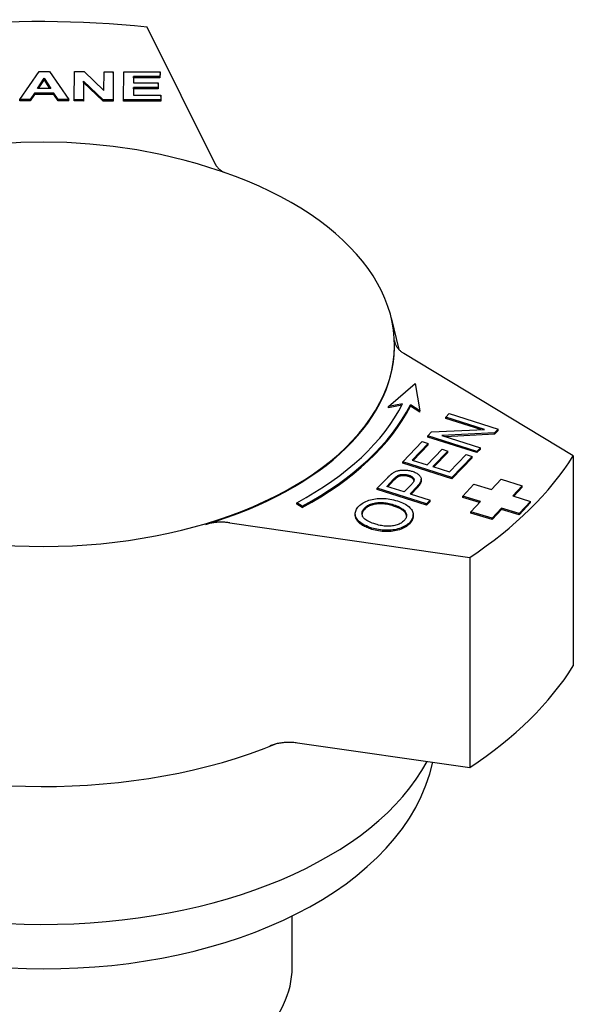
# Model space of a CAD drawing. Header units: millimetres. Extents: x -47 to 3549, y 20 to 432.
# Tile 25 of 25: x 366 to 400, y 254 to 316. Entities that reach past the tile are written whole.
import ezdxf

# ---------------------------------------------------------------- set-up
doc = ezdxf.new("R2010")
doc.units = ezdxf.units.MM
doc.layers.add('DETAIL', color=2, linetype='Continuous')

msp = doc.modelspace()

# ---------------------------------------------------------------- linework, layer by layer
at = {"layer": 'DETAIL'}
for p, q in [((378.08, 306.766), (373.854, 315.28)), ((365.903, 310.775), (367.105, 312.521)), ((367.002, 311.465), (367.422, 312.112)), ((367.422, 312.03), (367.055, 311.465)), ((367.105, 312.521), (367.76, 312.519)), ((367.422, 312.112), (367.837, 311.463)), ((367.422, 312.03), (367.422, 312.112)), ((367.784, 311.463), (367.422, 312.03)), ((367.76, 312.519), (368.963, 310.766)), ((369.297, 310.765), (369.313, 312.514)), ((369.313, 312.514), (369.911, 312.513)), ((369.911, 312.513), (371.153, 311.335)), ((371.153, 311.335), (371.164, 312.509)), ((371.164, 312.509), (371.733, 312.507)), ((371.733, 312.507), (371.717, 310.758)), ((371.733, 312.425), (371.717, 310.676)), ((371.733, 312.425), (371.733, 312.507)), ((372.371, 310.756), (372.386, 312.505)), ((372.386, 312.505), (374.648, 312.498)), ((373, 312.207), (372.996, 311.819)), ((373, 312.125), (372.997, 311.819)), ((374.646, 312.202), (373, 312.207)), ((373, 312.125), (373, 312.207)), ((374.646, 312.121), (373, 312.125)), ((374.648, 312.498), (374.646, 312.202)), ((374.648, 312.417), (374.646, 312.121)), ((374.646, 312.121), (374.646, 312.202)), ((374.648, 312.417), (374.648, 312.498)), ((367.837, 311.463), (367.002, 311.465)), ((369.877, 311.911), (369.867, 310.763)), ((369.877, 311.829), (369.867, 310.681)), ((371.101, 310.76), (369.877, 311.911)), ((369.877, 311.829), (369.877, 311.911)), ((371.101, 310.678), (369.877, 311.829)), ((372.994, 311.523), (372.989, 311.05)), ((372.994, 311.441), (372.99, 311.05)), ((374.526, 311.519), (372.994, 311.523)), ((372.994, 311.441), (372.994, 311.523)), ((374.526, 311.437), (372.994, 311.441)), ((372.996, 311.819), (374.528, 311.815)), ((374.528, 311.815), (374.526, 311.519)), ((374.528, 311.733), (374.526, 311.437)), ((374.526, 311.437), (374.526, 311.519)), ((374.528, 311.733), (374.528, 311.815)), ((366.557, 310.773), (365.903, 310.775)), ((365.903, 310.693), (365.903, 310.775)), ((366.814, 311.17), (366.557, 310.773)), ((366.814, 311.088), (366.557, 310.691)), ((366.557, 310.691), (366.557, 310.773)), ((368.032, 311.166), (366.814, 311.17)), ((366.814, 311.088), (366.814, 311.17)), ((368.032, 311.084), (366.814, 311.088)), ((368.293, 310.768), (368.032, 311.166)), ((368.032, 311.084), (368.032, 311.166)), ((368.293, 310.686), (368.032, 311.084)), ((368.963, 310.766), (368.293, 310.768)), ((368.293, 310.686), (368.293, 310.768)), ((368.963, 310.684), (368.963, 310.766)), ((369.867, 310.763), (369.297, 310.765)), ((369.297, 310.683), (369.297, 310.765)), ((369.867, 310.681), (369.867, 310.763)), ((371.717, 310.758), (371.101, 310.76)), ((371.101, 310.678), (371.101, 310.76)), ((371.717, 310.676), (371.717, 310.758)), ((374.691, 310.749), (372.371, 310.756)), ((372.371, 310.674), (372.371, 310.756)), ((372.989, 311.05), (374.693, 311.045)), ((374.693, 311.045), (374.691, 310.749)), ((374.693, 310.963), (374.691, 310.667)), ((374.691, 310.667), (374.691, 310.749)), ((374.693, 310.963), (374.693, 311.045)), ((366.557, 310.691), (365.903, 310.693)), ((368.963, 310.684), (368.293, 310.686)), ((369.867, 310.681), (369.297, 310.683)), ((371.717, 310.676), (371.101, 310.678)), ((374.691, 310.667), (372.371, 310.674)), ((389.074, 297.158), (389.543, 295.192)), ((400.433, 288.555), (389.866, 294.94)), ((388.907, 291.631), (390.558, 293.067)), ((390.558, 293.067), (390.852, 291.355)), ((389.78, 291.802), (388.907, 291.631)), ((389.733, 291.711), (388.907, 291.549)), ((390.852, 291.355), (390.266, 291.733)), ((390.266, 291.651), (390.266, 291.733)), ((388.907, 291.549), (388.907, 291.631)), ((390.852, 291.273), (390.266, 291.651)), ((390.852, 291.273), (390.852, 291.355)), ((392.477, 290.965), (392.691, 291.187)), ((392.691, 291.187), (395.755, 290.216)), ((394.882, 290.203), (392.477, 290.965)), ((392.477, 290.883), (392.477, 290.965)), ((394.658, 290.192), (392.477, 290.883)), ((391.357, 289.802), (391.587, 290.04)), ((391.587, 290.04), (394.882, 290.203)), ((395.525, 289.978), (392.23, 289.816)), ((395.525, 289.896), (392.454, 289.745)), ((395.755, 290.216), (395.525, 289.978)), ((395.755, 290.135), (395.525, 289.896)), ((395.525, 289.896), (395.525, 289.978)), ((395.755, 290.135), (395.755, 290.216)), ((389.787, 288.17), (391.012, 289.443)), ((391.374, 289.328), (390.373, 288.289)), ((391.374, 289.246), (390.434, 288.27)), ((391.012, 289.443), (391.374, 289.328)), ((394.421, 288.831), (391.357, 289.802)), ((391.357, 289.72), (391.357, 289.802)), ((394.421, 288.75), (391.357, 289.72)), ((391.374, 289.246), (391.374, 289.328)), ((392.23, 289.816), (394.635, 289.054)), ((391.31, 287.992), (392.247, 288.966)), ((392.609, 288.851), (391.672, 287.878)), ((392.609, 288.769), (391.732, 287.858)), ((392.247, 288.966), (392.609, 288.851)), ((392.609, 288.769), (392.609, 288.851)), ((392.713, 287.548), (393.753, 288.627)), ((393.753, 288.627), (394.114, 288.513)), ((394.635, 289.054), (394.421, 288.831)), ((394.635, 288.972), (394.421, 288.75)), ((394.421, 288.75), (394.421, 288.831)), ((394.635, 288.972), (394.635, 289.054)), ((392.851, 287.2), (389.787, 288.17)), ((389.787, 288.088), (389.787, 288.17)), ((392.851, 287.118), (389.787, 288.088)), ((390.373, 288.289), (391.31, 287.992)), ((394.114, 288.513), (392.851, 287.2)), ((394.114, 288.431), (392.851, 287.118)), ((394.114, 288.431), (394.114, 288.513)), ((400.433, 288.555), (400.433, 275.449)), ((391.672, 287.878), (392.713, 287.548)), ((388.205, 286.527), (388.843, 287.19)), ((388.791, 286.645), (389.224, 287.095)), ((389.224, 287.013), (388.851, 286.626)), ((390.944, 287.019), (390.944, 287.101)), ((392.851, 287.118), (392.851, 287.2)), ((393.53, 286.036), (394.236, 286.795)), ((394.236, 286.795), (395.339, 286.457)), ((395.339, 286.457), (395.928, 287.09)), ((395.928, 287.09), (397.251, 286.685)), ((391.268, 285.556), (388.205, 286.527)), ((388.205, 286.445), (388.205, 286.527)), ((391.268, 285.475), (388.205, 286.445)), ((389.886, 286.298), (388.791, 286.645)), ((390.323, 286.752), (389.886, 286.298)), ((390.683, 286.635), (390.248, 286.184)), ((390.248, 286.184), (391.493, 285.79)), ((390.683, 286.553), (390.309, 286.165)), ((397.251, 286.685), (396.662, 286.052)), ((397.251, 286.603), (396.722, 286.034)), ((397.251, 286.603), (397.251, 286.685)), ((383.521, 285.417), (383.18, 285.627)), ((383.18, 285.545), (383.18, 285.627)), ((391.493, 285.79), (391.268, 285.556)), ((391.493, 285.708), (391.268, 285.475)), ((391.268, 285.475), (391.268, 285.556)), ((391.493, 285.708), (391.493, 285.79)), ((394.633, 285.698), (393.53, 286.036)), ((393.53, 285.954), (393.53, 286.036)), ((394.573, 285.635), (393.53, 285.954)), ((394.044, 285.066), (394.633, 285.698)), ((396.662, 286.052), (397.765, 285.714)), ((397.765, 285.714), (397.059, 284.955)), ((397.765, 285.632), (397.059, 284.873)), ((397.765, 285.632), (397.765, 285.714)), ((383.521, 285.335), (383.18, 285.545)), ((383.521, 285.335), (383.521, 285.417)), ((395.367, 284.661), (394.044, 285.066)), ((394.044, 284.984), (394.044, 285.066)), ((395.367, 284.579), (394.044, 284.984)), ((395.956, 285.293), (395.367, 284.661)), ((395.956, 285.211), (395.367, 284.579)), ((397.059, 284.955), (395.956, 285.293)), ((395.956, 285.211), (395.956, 285.293)), ((397.059, 284.873), (395.956, 285.211)), ((397.059, 284.873), (397.059, 284.955)), ((379, 284.375), (393.976, 282.216)), ((386.828, 284.851), (386.828, 284.933)), ((390.445, 284.809), (390.445, 284.891)), ((395.367, 284.579), (395.367, 284.661)), ((393.976, 282.216), (393.976, 269.11)), ((383.224, 270.66), (393.976, 269.11)), ((391.669, 269.438), (391.67, 269.442)), ((382.894, 256.652), (382.894, 259.855))]:
    msp.add_line(p, q, dxfattribs=at)
at = {"layer": 'DETAIL', "flags": 128}
for points in [[(379.36, 305.965), (378.556, 306.254), (377.763, 306.518), (376.98, 306.757), (376.207, 306.972), (375.442, 307.165), (374.685, 307.338), (373.193, 307.628), (371.723, 307.846), (370.27, 307.998), (368.829, 308.088), (367.393, 308.118), (365.958, 308.088), (364.516, 307.998), (363.064, 307.846), (361.594, 307.628), (360.101, 307.338), (359.345, 307.165), (358.58, 306.972), (357.806, 306.757), (357.024, 306.518), (356.231, 306.254), (355.427, 305.965)], [(378.08, 306.766), (378.093, 306.741), (378.107, 306.716), (378.123, 306.691), (378.138, 306.666), (378.155, 306.641), (378.173, 306.617), (378.192, 306.592), (378.211, 306.568), (378.232, 306.545), (378.253, 306.521), (378.275, 306.498), (378.298, 306.475), (378.322, 306.452), (378.347, 306.43), (378.373, 306.408), (378.399, 306.386), (378.426, 306.365), (378.455, 306.344), (378.483, 306.323), (378.513, 306.303), (378.543, 306.283), (378.575, 306.263), (378.606, 306.244), (378.639, 306.225)], [(389.278, 295.746), (389.281, 295.708), (389.285, 295.671), (389.292, 295.634), (389.301, 295.597), (389.312, 295.561), (389.325, 295.524), (389.339, 295.488), (389.356, 295.452), (389.375, 295.417), (389.395, 295.381), (389.418, 295.346), (389.442, 295.312), (389.468, 295.278), (389.496, 295.244), (389.525, 295.211), (389.557, 295.178), (389.59, 295.146), (389.624, 295.115), (389.661, 295.084), (389.699, 295.054), (389.738, 295.024), (389.779, 294.995), (389.822, 294.967), (389.866, 294.94)], [(388.843, 287.19), (388.857, 287.204), (388.871, 287.219), (388.884, 287.232), (388.898, 287.246), (388.911, 287.259), (388.924, 287.272), (388.937, 287.284), (388.95, 287.297), (388.963, 287.308), (388.975, 287.32), (388.987, 287.331), (388.999, 287.342), (389.011, 287.353), (389.023, 287.363), (389.035, 287.373), (389.046, 287.383), (389.057, 287.392), (389.068, 287.401), (389.079, 287.41), (389.09, 287.418), (389.101, 287.426), (389.111, 287.434), (389.121, 287.441), (389.131, 287.448)], [(389.131, 287.448), (389.172, 287.477), (389.214, 287.503), (389.257, 287.528), (389.3, 287.55), (389.345, 287.571), (389.39, 287.589), (389.436, 287.606), (389.483, 287.62), (389.531, 287.633), (389.58, 287.643), (389.632, 287.652), (389.685, 287.659), (389.739, 287.664), (389.796, 287.667), (389.854, 287.668), (389.913, 287.667), (389.974, 287.664), (390.033, 287.66), (390.093, 287.653), (390.152, 287.644), (390.211, 287.633), (390.269, 287.62), (390.327, 287.605), (390.384, 287.588)], [(389.461, 287.303), (389.483, 287.316), (389.506, 287.328), (389.53, 287.338), (389.554, 287.348), (389.58, 287.357), (389.606, 287.365), (389.633, 287.372), (389.661, 287.378), (389.69, 287.383), (389.72, 287.387), (389.751, 287.391), (389.782, 287.393), (389.814, 287.395), (389.846, 287.395), (389.878, 287.395), (389.91, 287.393), (389.942, 287.391), (389.973, 287.387), (390.005, 287.382), (390.037, 287.377), (390.069, 287.37), (390.101, 287.363), (390.133, 287.354), (390.165, 287.344)], [(390.384, 287.588), (390.447, 287.567), (390.507, 287.544), (390.563, 287.52), (390.616, 287.494), (390.665, 287.467), (390.71, 287.438), (390.752, 287.408), (390.79, 287.377), (390.825, 287.344), (390.856, 287.309), (390.884, 287.273), (390.908, 287.236), (390.926, 287.197), (390.939, 287.156), (390.944, 287.113), (390.942, 287.068), (390.934, 287.021), (390.918, 286.972), (390.896, 286.92), (390.867, 286.867), (390.831, 286.812), (390.789, 286.755), (390.739, 286.696), (390.683, 286.635)], [(389.224, 287.095), (389.237, 287.108), (389.249, 287.121), (389.261, 287.133), (389.273, 287.145), (389.285, 287.157), (389.296, 287.168), (389.307, 287.178), (389.318, 287.189), (389.329, 287.199), (389.339, 287.208), (389.35, 287.218), (389.36, 287.226), (389.369, 287.235), (389.379, 287.243), (389.388, 287.251), (389.397, 287.258), (389.406, 287.265), (389.415, 287.272), (389.423, 287.278), (389.431, 287.284), (389.439, 287.289), (389.447, 287.294), (389.454, 287.299), (389.461, 287.303)], [(389.461, 287.222), (389.454, 287.217), (389.447, 287.212), (389.439, 287.207), (389.431, 287.202), (389.423, 287.196), (389.415, 287.19), (389.406, 287.183), (389.397, 287.176), (389.388, 287.169), (389.379, 287.161), (389.369, 287.153), (389.36, 287.144), (389.35, 287.136), (389.339, 287.126), (389.329, 287.117), (389.318, 287.107), (389.307, 287.096), (389.296, 287.086), (389.285, 287.075), (389.273, 287.063), (389.261, 287.051), (389.249, 287.039), (389.237, 287.026), (389.224, 287.013)], [(390.165, 287.263), (390.133, 287.272), (390.101, 287.281), (390.069, 287.288), (390.037, 287.295), (390.005, 287.301), (389.973, 287.305), (389.942, 287.309), (389.91, 287.311), (389.878, 287.313), (389.846, 287.313), (389.814, 287.313), (389.782, 287.311), (389.751, 287.309), (389.72, 287.305), (389.69, 287.301), (389.661, 287.296), (389.633, 287.29), (389.606, 287.283), (389.58, 287.275), (389.554, 287.266), (389.53, 287.256), (389.506, 287.246), (389.483, 287.234), (389.461, 287.222)], [(390.165, 287.344), (390.208, 287.33), (390.248, 287.315), (390.285, 287.299), (390.319, 287.282), (390.35, 287.264), (390.378, 287.246), (390.404, 287.227), (390.426, 287.207), (390.445, 287.186), (390.462, 287.165), (390.476, 287.143), (390.486, 287.12), (390.493, 287.095), (390.497, 287.07), (390.497, 287.044), (390.493, 287.016), (390.485, 286.987), (390.473, 286.957), (390.458, 286.926), (390.438, 286.894), (390.415, 286.86), (390.388, 286.826), (390.358, 286.79), (390.323, 286.752)], [(390.493, 287.017), (390.489, 287.03), (390.484, 287.042), (390.479, 287.055), (390.472, 287.067), (390.465, 287.079), (390.457, 287.091), (390.447, 287.102), (390.438, 287.113), (390.427, 287.124), (390.415, 287.135), (390.403, 287.146), (390.39, 287.156), (390.376, 287.166), (390.361, 287.176), (390.345, 287.186), (390.328, 287.195), (390.311, 287.204), (390.292, 287.213), (390.273, 287.222), (390.253, 287.231), (390.233, 287.239), (390.211, 287.247), (390.188, 287.255), (390.165, 287.263)], [(390.944, 287.019), (390.943, 287.003), (390.942, 286.986), (390.94, 286.97), (390.937, 286.952), (390.933, 286.935), (390.928, 286.917), (390.922, 286.899), (390.915, 286.881), (390.907, 286.863), (390.899, 286.844), (390.889, 286.825), (390.879, 286.805), (390.867, 286.786), (390.855, 286.766), (390.842, 286.746), (390.828, 286.726), (390.813, 286.705), (390.797, 286.684), (390.78, 286.663), (390.763, 286.642), (390.744, 286.62), (390.724, 286.598), (390.704, 286.576), (390.683, 286.553)], [(387.055, 285.405), (387.116, 285.465), (387.182, 285.52), (387.253, 285.572), (387.329, 285.621), (387.409, 285.666), (387.495, 285.708), (387.585, 285.746), (387.681, 285.78), (387.78, 285.811), (387.881, 285.837), (387.984, 285.859), (388.09, 285.876), (388.197, 285.888), (388.307, 285.896), (388.419, 285.9), (388.533, 285.899), (388.648, 285.894), (388.763, 285.885), (388.878, 285.871), (388.993, 285.854), (389.109, 285.832), (389.224, 285.806), (389.339, 285.776), (389.454, 285.741)], [(387.404, 285.296), (387.448, 285.339), (387.495, 285.378), (387.547, 285.415), (387.602, 285.45), (387.66, 285.482), (387.723, 285.511), (387.789, 285.538), (387.859, 285.562), (387.932, 285.583), (388.007, 285.601), (388.084, 285.616), (388.162, 285.627), (388.243, 285.634), (388.325, 285.639), (388.41, 285.64), (388.496, 285.638), (388.583, 285.632), (388.672, 285.623), (388.761, 285.611), (388.851, 285.596), (388.941, 285.578), (389.033, 285.556), (389.125, 285.531), (389.218, 285.503)], [(389.218, 285.421), (389.125, 285.449), (389.033, 285.474), (388.941, 285.496), (388.851, 285.514), (388.761, 285.529), (388.672, 285.541), (388.583, 285.55), (388.496, 285.556), (388.41, 285.558), (388.325, 285.557), (388.243, 285.553), (388.162, 285.545), (388.084, 285.534), (388.007, 285.519), (387.932, 285.501), (387.859, 285.48), (387.789, 285.456), (387.723, 285.429), (387.66, 285.4), (387.602, 285.368), (387.547, 285.334), (387.495, 285.296), (387.448, 285.257), (387.404, 285.215)], [(389.454, 285.741), (389.567, 285.703), (389.673, 285.663), (389.774, 285.62), (389.868, 285.575), (389.956, 285.527), (390.038, 285.477), (390.113, 285.425), (390.182, 285.37), (390.244, 285.313), (390.298, 285.256), (390.343, 285.197), (390.38, 285.137), (390.409, 285.076), (390.429, 285.014), (390.441, 284.952), (390.445, 284.887), (390.441, 284.823), (390.43, 284.76), (390.413, 284.698), (390.389, 284.637), (390.358, 284.577), (390.32, 284.517), (390.275, 284.459), (390.224, 284.402)], [(387.87, 284.049), (387.747, 284.091), (387.631, 284.134), (387.523, 284.178), (387.423, 284.225), (387.331, 284.273), (387.246, 284.324), (387.17, 284.376), (387.101, 284.429), (387.039, 284.485), (386.986, 284.542), (386.94, 284.602), (386.902, 284.663), (386.872, 284.725), (386.85, 284.787), (386.835, 284.848), (386.828, 284.91), (386.829, 284.972), (386.838, 285.034), (386.855, 285.096), (386.879, 285.158), (386.911, 285.22), (386.951, 285.282), (386.999, 285.343), (387.055, 285.405)], [(388.106, 284.288), (387.995, 284.324), (387.891, 284.362), (387.796, 284.4), (387.708, 284.439), (387.628, 284.479), (387.556, 284.52), (387.492, 284.561), (387.436, 284.603), (387.388, 284.646), (387.348, 284.689), (387.315, 284.733), (387.291, 284.778), (387.273, 284.823), (387.259, 284.868), (387.251, 284.913), (387.248, 284.957), (387.25, 285), (387.257, 285.044), (387.269, 285.087), (387.286, 285.129), (387.308, 285.172), (387.335, 285.214), (387.367, 285.255), (387.404, 285.296)], [(387.404, 285.215), (387.393, 285.203), (387.382, 285.191), (387.372, 285.179), (387.362, 285.167), (387.352, 285.155), (387.343, 285.143), (387.334, 285.131), (387.326, 285.118), (387.318, 285.106), (387.311, 285.094), (387.304, 285.082), (387.297, 285.07), (387.291, 285.057), (387.285, 285.045), (387.28, 285.033), (387.275, 285.02), (387.27, 285.008), (387.266, 284.996), (387.262, 284.983), (387.259, 284.971), (387.256, 284.958), (387.254, 284.946), (387.252, 284.933), (387.25, 284.921)], [(389.218, 285.503), (389.314, 285.471), (389.404, 285.438), (389.488, 285.404), (389.565, 285.369), (389.637, 285.332), (389.703, 285.294), (389.762, 285.256), (389.816, 285.216), (389.863, 285.175), (389.905, 285.132), (389.94, 285.089), (389.969, 285.044), (389.993, 284.999), (390.011, 284.954), (390.023, 284.909), (390.029, 284.864), (390.03, 284.82), (390.025, 284.775), (390.014, 284.731), (389.997, 284.686), (389.975, 284.642), (389.947, 284.598), (389.914, 284.554), (389.875, 284.51)], [(390.028, 284.796), (390.023, 284.825), (390.016, 284.855), (390.006, 284.884), (389.994, 284.913), (389.98, 284.943), (389.963, 284.972), (389.944, 285.002), (389.922, 285.03), (389.897, 285.058), (389.87, 285.086), (389.84, 285.113), (389.808, 285.14), (389.773, 285.166), (389.735, 285.192), (389.695, 285.217), (389.653, 285.242), (389.607, 285.266), (389.56, 285.289), (389.509, 285.313), (389.456, 285.335), (389.4, 285.358), (389.342, 285.379), (389.282, 285.401), (389.218, 285.421)], [(379, 284.375), (378.937, 284.383), (378.874, 284.391), (378.811, 284.397), (378.747, 284.402), (378.683, 284.407), (378.619, 284.41), (378.555, 284.412), (378.49, 284.412), (378.426, 284.412), (378.362, 284.411), (378.298, 284.408), (378.233, 284.405), (378.169, 284.4), (378.106, 284.394), (378.043, 284.387), (377.98, 284.379), (377.917, 284.37), (377.856, 284.36), (377.795, 284.349), (377.734, 284.337), (377.674, 284.323), (377.615, 284.309), (377.556, 284.293), (377.499, 284.277)], [(387.87, 283.967), (387.785, 283.995), (387.704, 284.024), (387.626, 284.054), (387.552, 284.084), (387.481, 284.115), (387.414, 284.147), (387.351, 284.18), (387.291, 284.214), (387.235, 284.249), (387.183, 284.284), (387.134, 284.321), (387.089, 284.358), (387.047, 284.396), (387.009, 284.434), (386.975, 284.474), (386.944, 284.515), (386.917, 284.556), (386.893, 284.598), (386.873, 284.64), (386.857, 284.682), (386.844, 284.725), (386.835, 284.767), (386.829, 284.809), (386.828, 284.851)], [(390.224, 284.402), (390.161, 284.341), (390.094, 284.285), (390.022, 284.232), (389.945, 284.182), (389.862, 284.137), (389.775, 284.095), (389.684, 284.057), (389.587, 284.023), (389.486, 283.993), (389.384, 283.967), (389.28, 283.946), (389.174, 283.93), (389.067, 283.917), (388.957, 283.91), (388.845, 283.906), (388.732, 283.908), (388.618, 283.913), (388.506, 283.922), (388.396, 283.934), (388.288, 283.95), (388.181, 283.969), (388.076, 283.992), (387.972, 284.019), (387.87, 284.049)], [(389.875, 284.51), (389.831, 284.469), (389.785, 284.43), (389.735, 284.393), (389.683, 284.359), (389.626, 284.328), (389.567, 284.299), (389.504, 284.273), (389.439, 284.25), (389.369, 284.229), (389.297, 284.211), (389.221, 284.195), (389.142, 284.182), (389.061, 284.172), (388.979, 284.166), (388.896, 284.163), (388.813, 284.163), (388.728, 284.167), (388.642, 284.174), (388.555, 284.184), (388.467, 284.198), (388.378, 284.215), (388.288, 284.236), (388.198, 284.26), (388.106, 284.288)], [(390.445, 284.809), (390.444, 284.787), (390.443, 284.766), (390.441, 284.744), (390.438, 284.723), (390.435, 284.702), (390.431, 284.681), (390.426, 284.66), (390.42, 284.639), (390.413, 284.618), (390.406, 284.598), (390.398, 284.577), (390.389, 284.557), (390.38, 284.536), (390.369, 284.516), (390.358, 284.496), (390.346, 284.476), (390.334, 284.456), (390.32, 284.436), (390.306, 284.417), (390.291, 284.397), (390.275, 284.377), (390.259, 284.358), (390.242, 284.339), (390.224, 284.32)], [(390.224, 284.32), (390.161, 284.259), (390.094, 284.203), (390.022, 284.15), (389.945, 284.101), (389.862, 284.055), (389.775, 284.013), (389.684, 283.975), (389.587, 283.941), (389.486, 283.911), (389.384, 283.885), (389.28, 283.864), (389.174, 283.848), (389.067, 283.835), (388.957, 283.828), (388.845, 283.824), (388.732, 283.826), (388.618, 283.831), (388.506, 283.84), (388.396, 283.852), (388.288, 283.868), (388.181, 283.888), (388.076, 283.911), (387.972, 283.937), (387.87, 283.967)], [(381.53, 270.49), (381.592, 270.513), (381.655, 270.535), (381.719, 270.556), (381.785, 270.575), (381.851, 270.593), (381.919, 270.609), (381.988, 270.624), (382.057, 270.638), (382.128, 270.651), (382.199, 270.661), (382.271, 270.671), (382.344, 270.679), (382.417, 270.685), (382.49, 270.69), (382.564, 270.694), (382.638, 270.696), (382.712, 270.697), (382.785, 270.696), (382.859, 270.693), (382.933, 270.69), (383.006, 270.684), (383.079, 270.678), (383.152, 270.669), (383.224, 270.66)], [(365.258, 256.609), (366.325, 256.568), (367.393, 256.554), (368.462, 256.568), (369.529, 256.609), (370.591, 256.678), (371.648, 256.775), (372.697, 256.899), (373.736, 257.051), (374.764, 257.229), (375.778, 257.434), (376.777, 257.666), (377.758, 257.924), (378.721, 258.207), (379.662, 258.517), (380.581, 258.851), (381.476, 259.21), (382.346, 259.594), (383.188, 260.001), (384.001, 260.433), (384.784, 260.887), (385.535, 261.364), (386.253, 261.864), (386.935, 262.386), (387.582, 262.929), (388.19, 263.494), (388.759, 264.08), (389.286, 264.687), (389.771, 265.313), (390.211, 265.96), (390.604, 266.625), (390.948, 267.307), (391.242, 268.004), (391.483, 268.715), (391.669, 269.438)]]:
    msp.add_lwpolyline(points, dxfattribs=at)
at = {"layer": 'DETAIL'}
for centre, major_axis, start_param, end_param in [((367.275, 295.416), (-35.25, 0), 4.524635, 4.88978), ((367.393, 295.456), (-21.883, 0), 5.290973, 10.41699), ((367.393, 295.416), (21.892, 0), 5.19219, 6.309447), ((366.96, 295.577), (23.75, 0), 5.464157, 6.002369), ((366.96, 295.577), (24.25, 0), 5.464157, 6.003162), ((366.96, 295.496), (24.25, 0), 5.464157, 6.003162), ((367.275, 295.416), (35.25, 0), 5.571832, 5.936978), ((367.275, 282.31), (35.25, 0), 5.571832, 5.936978), ((367.393, 282.268), (25, 0), 4.076193, 5.335472), ((367.393, 273.667), (-25, 0), 0.281158, 2.846309), ((367.393, 256.652), (-15.501, 0), 0, 3.141593)]:
    msp.add_ellipse(centre, major_axis=major_axis, ratio=0.573576, start_param=start_param, end_param=end_param, dxfattribs=at)

doc.saveas('drawing.dxf')
